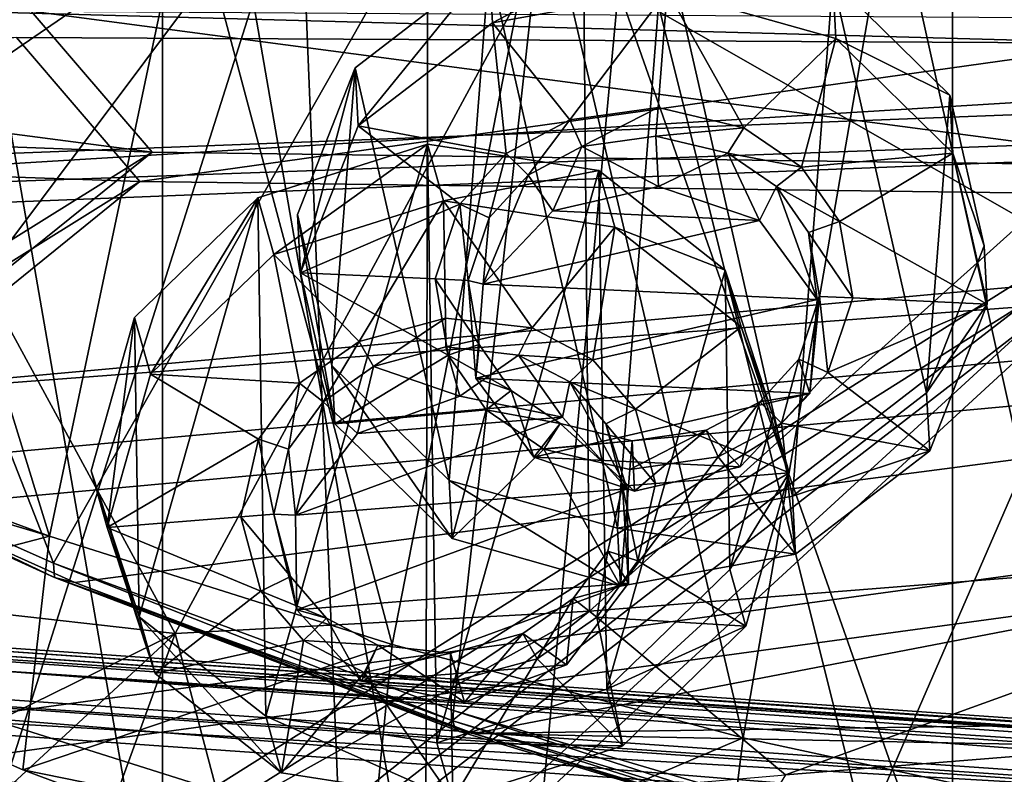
# Model space of a CAD drawing. Header units: metres. Extents: x -904 to 0, y -908 to 0.
# Tile 75 of 152: x -608 to -546, y -109 to -61. Entities that reach past the tile are written whole.
import ezdxf

# ---------------------------------------------------------------- set-up
doc = ezdxf.new("R2010")
doc.units = ezdxf.units.M

msp = doc.modelspace()

# ---------------------------------------------------------------- linework, layer by layer
at = {"layer": 'None'}
for points in [[(-548.818054, -21.535398, 1932.152832), (-515.104492, -19.985085, 1935.464722), (-514.864746, -116.985649, 1991.491089)], [(-582.273132, -24.174274, 1927.112427), (-548.818054, -21.535398, 1932.152832), (-548.815857, -119.390549, 1988.623535)], [(-548.815857, -119.390549, 1988.623535), (-548.818054, -21.535398, 1932.152832), (-514.864746, -116.985649, 1991.491089)], [(-599.286011, -25.944958, 1924.876465), (-582.273132, -24.174274, 1927.112427), (-582.486755, -122.939278, 1984.111816)], [(-582.486755, -122.939278, 1984.111816), (-582.273132, -24.174274, 1927.112427), (-548.815857, -119.390549, 1988.623535)], [(-615.892761, -27.956272, 1924.047485), (-599.286011, -25.944958, 1924.876465), (-599.292603, -123.532387, 1981.228638)], [(-599.292603, -123.532387, 1981.228638), (-599.286011, -25.944958, 1924.876465), (-582.486755, -122.939278, 1984.111816)], [(-615.893738, -121.315697, 1977.961182), (-615.892761, -27.956272, 1924.047485), (-599.292603, -123.532387, 1981.228638)], [(-573.219971, -37.15469, 1505.244385), (-520.086426, -33.508076, 1504.979004), (-554.391846, -112.519341, 1549.673828)], [(-520.086426, -33.508076, 1504.979004), (-527.460144, -118.521431, 1553.945923), (-554.391846, -112.519341, 1549.673828)], [(-570.15863, -58.565701, 661.240173), (-309.111755, -207.702347, 657.334961), (-309.403992, -35.91481, 661.833374)], [(-625.841797, -45.324051, 1506.13208), (-573.219971, -37.15469, 1505.244385), (-606.250549, -95.326286, 1536.737061)], [(-606.250549, -95.326286, 1536.737061), (-573.219971, -37.15469, 1505.244385), (-580.693237, -104.750137, 1543.907715)], [(-573.219971, -37.15469, 1505.244385), (-554.391846, -112.519341, 1549.673828), (-580.693237, -104.750137, 1543.907715)], [(-630.979187, -84.363945, 1528.255493), (-625.841797, -45.324051, 1506.13208), (-606.250549, -95.326286, 1536.737061)], [(-606.136414, -51.914799, 661.366394), (-699.596008, -124.971169, 659.501343), (-590.518127, -49.992924, 661.435425)], [(-699.596008, -124.971169, 659.501343), (-663.154419, -147.090363, 658.922119), (-590.518127, -49.992924, 661.435425)], [(-590.518127, -49.992924, 661.435425), (-663.154419, -147.090363, 658.922119), (-629.467651, -172.820374, 658.248413)], [(-629.467651, -172.820374, 658.248413), (-584.097839, -207.702347, 657.334961), (-590.518127, -49.992924, 661.435425)], [(-590.518127, -49.992924, 661.435425), (-584.097839, -207.702347, 657.334961), (-570.15863, -58.565701, 661.240173)], [(-606.513977, -93.594833, 227.542374), (-627.696411, -85.774162, 240.76474), (-619.440063, -51.566032, 231.245712)], [(-572.431702, -51.56575, 2034.584595), (-624.672058, -51.56601, 2028.267822), (-598.475342, -99.818436, 2023.245972)], [(-624.672058, -51.56601, 2028.267822), (-611.675598, -98.344299, 2021.829956), (-598.475342, -99.818436, 2023.245972)], [(-597.66748, -51.565685, 217.762268), (-606.513977, -93.594833, 227.542374), (-619.440063, -51.566032, 231.245712)], [(-584.61438, -100.53476, 216.1931), (-606.513977, -93.594833, 227.542374), (-597.66748, -51.565685, 217.762268)], [(-572.431702, -51.56575, 2034.584595), (-598.475342, -99.818436, 2023.245972), (-572.009399, -98.403229, 2026.366699)], [(-575.021118, -51.566418, 206.251297), (-584.61438, -100.53476, 216.1931), (-597.66748, -51.565685, 217.762268)], [(-562.194641, -106.494125, 206.704391), (-584.61438, -100.53476, 216.1931), (-575.021118, -51.566418, 206.251297)], [(-552.6875, -51.565384, 197.086807), (-562.194641, -106.494125, 206.704391), (-575.021118, -51.566418, 206.251297)], [(-519.952271, -51.565491, 2038.379517), (-572.431702, -51.56575, 2034.584595), (-572.009399, -98.403229, 2026.366699)], [(-519.952271, -51.565491, 2038.379517), (-572.009399, -98.403229, 2026.366699), (-518.923706, -94.200096, 2030.911865)], [(-539.404663, -111.412796, 199.035706), (-562.194641, -106.494125, 206.704391), (-552.6875, -51.565384, 197.086807)], [(-530.699768, -51.560055, 189.996307), (-539.404663, -111.412796, 199.035706), (-552.6875, -51.565384, 197.086807)], [(-606.136414, -51.914799, 661.366394), (-637.196106, -56.986664, 661.227844), (-699.596008, -124.971169, 659.501343)], [(-676.740051, -57.707558, 1606.950562), (-653.887207, -72.526901, 1606.574951), (-387.700989, -56.295364, 1606.961792)], [(-387.700989, -56.295364, 1606.961792), (-653.887207, -72.526901, 1606.574951), (-379.609039, -62.712627, 1606.793701)], [(-570.15863, -58.565701, 661.240173), (-584.097839, -207.702347, 657.334961), (-309.111755, -207.702347, 657.334961)], [(-653.887207, -72.526901, 1606.574951), (-629.798584, -85.366486, 1606.240967), (-379.609039, -62.712627, 1606.793701)], [(-379.609039, -62.712627, 1606.793701), (-629.798584, -85.366486, 1606.240967), (-369.758789, -65.81794, 1606.712402)], [(-629.798584, -85.366486, 1606.240967), (-604.898926, -96.564316, 1605.948975), (-369.758789, -65.81794, 1606.712402)], [(-369.758789, -65.81794, 1606.712402), (-604.898926, -96.564316, 1605.948975), (-579.414856, -106.2174, 1605.699707)], [(-579.414856, -106.2174, 1605.699707), (-311.951202, -102.333786, 1605.762329), (-369.758789, -65.81794, 1606.712402)], [(-606.250549, -95.326286, 1536.737061), (-606.190125, -96.241852, 1571.963257), (-630.979187, -84.363945, 1528.255493)], [(-606.190125, -96.241852, 1571.963257), (-630.947449, -85.001038, 1567.692261), (-630.979187, -84.363945, 1528.255493)], [(-629.798584, -85.366486, 1606.240967), (-630.947449, -85.001038, 1567.692261), (-606.190125, -96.241852, 1571.963257)], [(-604.898926, -96.564316, 1605.948975), (-629.798584, -85.366486, 1606.240967), (-606.190125, -96.241852, 1571.963257)], [(-606.513977, -93.594833, 227.542374), (-627.940002, -87.188065, 241.026535), (-627.696411, -85.774162, 240.76474)], [(-628.85614, -99.448586, 243.024078), (-627.940002, -87.188065, 241.026535), (-606.513977, -93.594833, 227.542374)], [(-608.212463, -108.539902, 230.06778), (-628.85614, -99.448586, 243.024078), (-606.513977, -93.594833, 227.542374)], [(-608.212463, -108.539902, 230.06778), (-606.513977, -93.594833, 227.542374), (-584.61438, -100.53476, 216.1931)], [(-518.923706, -94.200096, 2030.911865), (-572.009399, -98.403229, 2026.366699), (-559.487061, -108.866234, 2007.508911)], [(-530.609741, -106.548775, 2010.274536), (-518.923706, -94.200096, 2030.911865), (-559.487061, -108.866234, 2007.508911)], [(-580.693237, -104.750137, 1543.907715), (-580.734863, -105.414047, 1559.733521), (-606.250549, -95.326286, 1536.737061)], [(-580.734863, -105.414047, 1559.733521), (-606.190125, -96.241852, 1571.963257), (-606.250549, -95.326286, 1536.737061)], [(-580.734863, -105.414047, 1559.733521), (-580.607422, -105.857239, 1575.572754), (-606.190125, -96.241852, 1571.963257)], [(-580.607422, -105.857239, 1575.572754), (-580.309692, -106.088234, 1591.411133), (-606.190125, -96.241852, 1571.963257)], [(-606.190125, -96.241852, 1571.963257), (-580.309692, -106.088234, 1591.411133), (-604.898926, -96.564316, 1605.948975)], [(-580.309692, -106.088234, 1591.411133), (-579.414856, -106.2174, 1605.699707), (-604.898926, -96.564316, 1605.948975)], [(-598.475342, -99.818436, 2023.245972), (-611.675598, -98.344299, 2021.829956), (-616.735474, -108.799606, 1999.084717)], [(-572.009399, -98.403229, 2026.366699), (-598.475342, -99.818436, 2023.245972), (-595.406555, -111.441788, 2002.560303)], [(-572.009399, -98.403229, 2026.366699), (-595.406555, -111.441788, 2002.560303), (-588.223694, -111.337624, 2003.683472)], [(-559.487061, -108.866234, 2007.508911), (-572.009399, -98.403229, 2026.366699), (-588.223694, -111.337624, 2003.683472)], [(-628.85614, -99.448586, 243.024078), (-608.212463, -108.539902, 230.06778), (-585.167236, -113.23008, 254.241714)], [(-585.167236, -113.23008, 254.241714), (-602.600891, -121.890068, 252.594467), (-628.85614, -99.448586, 243.024078)], [(-602.600891, -121.890068, 252.594467), (-626.801514, -110.675461, 245.513138), (-628.85614, -99.448586, 243.024078)], [(-616.735474, -108.799606, 1999.084717), (-609.696655, -110.19175, 2000.249146), (-598.475342, -99.818436, 2023.245972)], [(-609.696655, -110.19175, 2000.249146), (-602.574768, -111.074043, 2001.4104), (-598.475342, -99.818436, 2023.245972)], [(-598.475342, -99.818436, 2023.245972), (-602.574768, -111.074043, 2001.4104), (-595.406555, -111.441788, 2002.560303)], [(-586.229065, -116.775726, 218.379868), (-608.212463, -108.539902, 230.06778), (-584.61438, -100.53476, 216.1931)], [(-586.229065, -116.775726, 218.379868), (-584.61438, -100.53476, 216.1931), (-562.194641, -106.494125, 206.704391)], [(-337.979492, -110.967003, 1605.560547), (-311.951202, -102.333786, 1605.762329), (-579.414856, -106.2174, 1605.699707)], [(-554.430054, -113.264557, 1564.06543), (-580.734863, -105.414047, 1559.733521), (-580.693237, -104.750137, 1543.907715)], [(-554.391846, -112.519341, 1549.673828), (-554.430054, -113.264557, 1564.06543), (-580.693237, -104.750137, 1543.907715)], [(-554.430054, -113.264557, 1564.06543), (-554.317078, -113.759109, 1578.473877), (-580.734863, -105.414047, 1559.733521)], [(-554.317078, -113.759109, 1578.473877), (-580.607422, -105.857239, 1575.572754), (-580.734863, -105.414047, 1559.733521)], [(-554.317078, -113.759109, 1578.473877), (-554.051697, -114.009331, 1592.883423), (-580.607422, -105.857239, 1575.572754)], [(-554.051697, -114.009331, 1592.883423), (-580.309692, -106.088234, 1591.411133), (-580.607422, -105.857239, 1575.572754)], [(-554.051697, -114.009331, 1592.883423), (-579.414856, -106.2174, 1605.699707), (-580.309692, -106.088234, 1591.411133)], [(-553.346375, -114.12664, 1605.495239), (-337.979492, -110.967003, 1605.560547), (-579.414856, -106.2174, 1605.699707)], [(-553.346375, -114.12664, 1605.495239), (-579.414856, -106.2174, 1605.699707), (-554.051697, -114.009331, 1592.883423)], [(-564.324036, -123.589836, 209.018906), (-586.229065, -116.775726, 218.379868), (-562.194641, -106.494125, 206.704391)], [(-564.324036, -123.589836, 209.018906), (-562.194641, -106.494125, 206.704391), (-539.404663, -111.412796, 199.035706)], [(-530.609741, -106.548775, 2010.274536), (-563.256653, -114.994781, 1996.957886), (-533.799988, -112.458336, 2000.046265)], [(-559.487061, -108.866234, 2007.508911), (-563.256653, -114.994781, 1996.957886), (-530.609741, -106.548775, 2010.274536)], [(-608.212463, -108.539902, 230.06778), (-586.229065, -116.775726, 218.379868), (-585.167236, -113.23008, 254.241714)]]:
    msp.add_3dface(points, dxfattribs=at)
at = {"layer": 'None012311'}
for points in [[(-608.613647, -61.710278, 145.23645), (-537.564453, -62.078083, 145.286179), (-758.300842, -56.021824, 154.161804)], [(-758.300842, -56.021824, 154.161804), (-537.564453, -62.078083, 145.286179), (-321.351135, -56.11396, 154.215454)], [(-666.961548, -66.560753, 123.738312), (-678.308105, -58.784901, 141.899002), (-599.944275, -69.05455, 123.673012)], [(-678.308105, -58.784901, 141.899002), (-607.685181, -60.032143, 141.866348), (-599.944275, -69.05455, 123.673012)], [(-599.944275, -69.05455, 123.673012), (-607.685181, -60.032143, 141.866348), (-532.85614, -69.952972, 123.649483)], [(-607.685181, -60.032143, 141.866348), (-537.043701, -60.481693, 141.854599), (-532.85614, -69.952972, 123.649483)], [(-667.053589, -68.612343, 126.685616), (-600.732117, -70.937904, 126.624718), (-608.613647, -61.710278, 145.23645)], [(-608.613647, -61.710278, 145.23645), (-600.732117, -70.937904, 126.624718), (-537.564453, -62.078083, 145.286179)], [(-600.732117, -70.937904, 126.624718), (-533.266968, -71.798462, 126.602188), (-537.564453, -62.078083, 145.286179)], [(-666.961548, -66.560753, 123.738312), (-599.944275, -69.05455, 123.673012), (-841.835022, -219.950729, 119.721657)], [(-841.835022, -219.950729, 119.721657), (-599.944275, -69.05455, 123.673012), (-843.550476, -265.429565, 118.530746)], [(-599.944275, -69.05455, 123.673012), (-532.85614, -69.952972, 123.649483), (-843.550476, -265.429565, 118.530746)], [(-667.053589, -68.612343, 126.685616), (-839.58783, -220.120651, 122.718231), (-600.732117, -70.937904, 126.624718)], [(-532.85614, -69.952972, 123.649483), (-845.314697, -356.196716, 116.153923), (-844.710205, -310.88327, 117.3405)], [(-845.314697, -356.196716, 116.153923), (-532.85614, -69.952972, 123.649483), (-452.00235, -701.143799, 107.12117)], [(-843.550476, -265.429565, 118.530746), (-532.85614, -69.952972, 123.649483), (-844.710205, -310.88327, 117.3405)], [(-839.58783, -220.120651, 122.718231), (-841.193481, -266.056061, 121.515373), (-600.732117, -70.937904, 126.624718)], [(-600.732117, -70.937904, 126.624718), (-841.193481, -266.056061, 121.515373), (-533.266968, -71.798462, 126.602188)], [(-533.266968, -71.798462, 126.602188), (-842.252441, -311.199249, 120.333252), (-842.800293, -356.543121, 119.145882)], [(-533.266968, -71.798462, 126.602188), (-842.800293, -356.543121, 119.145882), (-452.00235, -703.006531, 110.073418)], [(-841.193481, -266.056061, 121.515373), (-842.252441, -311.199249, 120.333252), (-533.266968, -71.798462, 126.602188)]]:
    msp.add_3dface(points, dxfattribs=at)
at = {"layer": 'None012312'}
for points in [[(-244.002335, -55.045334, 2077.158691), (-848.960938, -55.045334, 2077.158691), (-843.332153, -78.157524, 2092.565186)], [(-843.332153, -78.157524, 2092.565186), (-832.017273, -108.488556, 2112.783936), (-244.002335, -55.045334, 2077.158691)], [(-832.017273, -108.488556, 2112.783936), (-818.396606, -133.37944, 2129.375977), (-244.002335, -55.045334, 2077.158691)], [(-244.002335, -55.045334, 2077.158691), (-818.396606, -133.37944, 2129.375977), (-244.002335, -194.321701, 2170)], [(-244.002335, -57.660503, 2075.415527), (-840.639099, -81.481087, 2091.294189), (-846.345764, -57.660503, 2075.415527)], [(-829.512085, -111.361542, 2111.212402), (-840.639099, -81.481087, 2091.294189), (-244.002335, -57.660503, 2075.415527)], [(-816.193909, -135.701202, 2127.437256), (-829.512085, -111.361542, 2111.212402), (-244.002335, -57.660503, 2075.415527)], [(-816.193909, -135.701202, 2127.437256), (-244.002335, -57.660503, 2075.415527), (-244.002335, -195.267593, 2167.144043)]]:
    msp.add_3dface(points, dxfattribs=at)
at = {"layer": 'None012317'}
for points in [[(-273.299683, -124.244728, 1629.041138), (-672.325317, -96.34214, 1629.041138), (-672.385864, -97.20826, 1633.96521)], [(-672.325317, -96.34214, 1629.041138), (-273.299683, -124.244728, 1629.041138), (-612.486877, -100.747734, 1628.526367)], [(-273.36026, -125.110855, 1633.96521), (-672.385864, -97.20826, 1633.96521), (-672.713623, -101.895279, 1635.675293)], [(-273.36026, -125.110855, 1633.96521), (-273.299683, -124.244728, 1629.041138), (-672.385864, -97.20826, 1633.96521)], [(-672.920227, -104.850044, 1627.537354), (-672.592468, -100.163025, 1625.827271), (-273.894623, -132.75264, 1627.537354)], [(-672.592468, -100.163025, 1625.827271), (-273.566864, -128.065613, 1625.827271), (-273.894623, -132.75264, 1627.537354)], [(-672.592468, -100.163025, 1625.827271), (-612.700623, -103.804451, 1625.9552), (-333.38266, -123.336266, 1625.9552)], [(-672.592468, -100.163025, 1625.827271), (-333.38266, -123.336266, 1625.9552), (-273.566864, -128.065613, 1625.827271)], [(-273.299683, -124.244728, 1629.041138), (-333.168915, -120.279549, 1628.526367), (-612.486877, -100.747734, 1628.526367)], [(-612.486877, -100.747734, 1628.526367), (-333.168915, -120.279549, 1628.526367), (-611.098206, -101.157028, 1627.986938)], [(-333.168915, -120.279549, 1628.526367), (-334.600922, -120.491714, 1627.986816), (-611.098206, -101.157028, 1627.986938)], [(-611.098206, -101.157028, 1627.986938), (-334.600922, -120.491714, 1627.986816), (-610.579895, -102.147957, 1626.921021)], [(-273.687988, -129.797867, 1635.675293), (-672.713623, -101.895279, 1635.675293), (-672.980774, -105.716171, 1632.461426)], [(-273.687988, -129.797867, 1635.675293), (-273.36026, -125.110855, 1633.96521), (-672.713623, -101.895279, 1635.675293)], [(-612.700623, -103.804451, 1625.9552), (-610.579895, -102.147957, 1626.921021), (-333.38266, -123.336266, 1625.9552)], [(-333.38266, -123.336266, 1625.9552), (-610.579895, -102.147957, 1626.921021), (-335.252167, -121.400764, 1626.921143)], [(-610.579895, -102.147957, 1626.921021), (-334.600922, -120.491714, 1627.986816), (-335.252167, -121.400764, 1626.921143)], [(-672.980774, -105.716171, 1632.461426), (-672.920227, -104.850044, 1627.537354), (-273.95517, -133.618759, 1632.461426)], [(-672.920227, -104.850044, 1627.537354), (-273.894623, -132.75264, 1627.537354), (-273.95517, -133.618759, 1632.461426)], [(-273.95517, -133.618759, 1632.461426), (-273.687988, -129.797867, 1635.675293), (-672.980774, -105.716171, 1632.461426)]]:
    msp.add_3dface(points, dxfattribs=at)
at = {"layer": 'None012336'}
for points in [[(-593.205627, -71.972145, 1952.115845), (-582.350037, -68.537376, 1951.90332), (-592.184753, -75.596191, 1945.692993)], [(-582.350037, -68.537376, 1951.90332), (-593.205627, -71.972145, 1952.115845), (-592.695374, -105.121147, 1970.901001)], [(-581.760803, -106.814552, 1973.594482), (-582.350037, -68.537376, 1951.90332), (-592.695374, -105.121147, 1970.901001)], [(-582.350037, -68.537376, 1951.90332), (-581.329102, -72.16143, 1945.480347), (-592.184753, -75.596191, 1945.692993)], [(-581.329102, -72.16143, 1945.480347), (-582.350037, -68.537376, 1951.90332), (-571.415466, -70.230782, 1954.596802)], [(-571.415466, -70.230782, 1954.596802), (-582.350037, -68.537376, 1951.90332), (-581.760803, -106.814552, 1973.594482)], [(-570.905212, -103.379784, 1973.381958), (-571.415466, -70.230782, 1954.596802), (-581.760803, -106.814552, 1973.594482)], [(-570.394531, -73.854828, 1948.17395), (-581.329102, -72.16143, 1945.480347), (-571.415466, -70.230782, 1954.596802)], [(-570.394531, -73.854828, 1948.17395), (-571.415466, -70.230782, 1954.596802), (-563.331848, -76.598602, 1959.474609)], [(-563.331848, -76.598602, 1959.474609), (-571.415466, -70.230782, 1954.596802), (-570.905212, -103.379784, 1973.381958)], [(-601.073608, -79.614731, 1955.17749), (-593.205627, -71.972145, 1952.115845), (-600.052673, -83.238785, 1948.754639)], [(-593.205627, -71.972145, 1952.115845), (-601.073608, -79.614731, 1955.17749), (-600.778992, -98.753326, 1966.023071)], [(-592.695374, -105.121147, 1970.901001), (-593.205627, -71.972145, 1952.115845), (-600.778992, -98.753326, 1966.023071)], [(-593.205627, -71.972145, 1952.115845), (-592.184753, -75.596191, 1945.692993), (-600.052673, -83.238785, 1948.754639)], [(-592.184753, -75.596191, 1945.692993), (-581.329102, -72.16143, 1945.480347), (-586.721924, -81.161842, 1949.70166)], [(-581.329102, -72.16143, 1945.480347), (-581.213684, -79.660683, 1949.730103), (-586.721924, -81.161842, 1949.70166)], [(-581.213684, -79.660683, 1949.730103), (-581.329102, -72.16143, 1945.480347), (-575.672791, -80.278854, 1950.959717)], [(-581.329102, -72.16143, 1945.480347), (-570.394531, -73.854828, 1948.17395), (-575.672791, -80.278854, 1950.959717)], [(-575.672791, -80.278854, 1950.959717), (-570.394531, -73.854828, 1948.17395), (-571.790649, -82.320923, 1952.729004)], [(-570.394531, -73.854828, 1948.17395), (-562.310974, -80.222656, 1953.051758), (-571.790649, -82.320923, 1952.729004)], [(-562.310974, -80.222656, 1953.051758), (-570.394531, -73.854828, 1948.17395), (-563.331848, -76.598602, 1959.474609)], [(-600.052673, -83.238785, 1948.754639), (-592.184753, -75.596191, 1945.692993), (-590.531738, -83.818611, 1950.595093)], [(-592.184753, -75.596191, 1945.692993), (-586.721924, -81.161842, 1949.70166), (-590.531738, -83.818611, 1950.595093)], [(-563.037231, -95.73719, 1970.320313), (-563.331848, -76.598602, 1959.474609), (-570.905212, -103.379784, 1973.381958)], [(-562.310974, -80.222656, 1953.051758), (-563.331848, -76.598602, 1959.474609), (-560.265259, -85.934601, 1965.229858)], [(-563.037231, -95.73719, 1970.320313), (-560.265259, -85.934601, 1965.229858), (-563.331848, -76.598602, 1959.474609)], [(-603.845642, -89.417328, 1960.267944), (-601.073608, -79.614731, 1955.17749), (-602.824707, -93.041382, 1953.845093)], [(-600.778992, -98.753326, 1966.023071), (-601.073608, -79.614731, 1955.17749), (-603.845642, -89.417328, 1960.267944)], [(-601.073608, -79.614731, 1955.17749), (-600.052673, -83.238785, 1948.754639), (-602.824707, -93.041382, 1953.845093)], [(-586.721924, -81.161842, 1949.70166), (-581.213684, -79.660683, 1949.730103), (-585.806213, -82.766075, 1950.752441)], [(-581.213684, -79.660683, 1949.730103), (-581.185242, -81.509361, 1950.777832), (-585.806213, -82.766075, 1950.752441)], [(-581.185242, -81.509361, 1950.777832), (-581.213684, -79.660683, 1949.730103), (-575.672791, -80.278854, 1950.959717)], [(-576.536987, -82.02533, 1951.807739), (-581.185242, -81.509361, 1950.777832), (-575.672791, -80.278854, 1950.959717)], [(-576.536987, -82.02533, 1951.807739), (-575.672791, -80.278854, 1950.959717), (-571.790649, -82.320923, 1952.729004)], [(-571.790649, -82.320923, 1952.729004), (-562.310974, -80.222656, 1953.051758), (-569.063782, -85.485123, 1954.947754)], [(-562.310974, -80.222656, 1953.051758), (-559.244324, -89.558655, 1958.807007), (-569.063782, -85.485123, 1954.947754)], [(-559.244324, -89.558655, 1958.807007), (-562.310974, -80.222656, 1953.051758), (-560.265259, -85.934601, 1965.229858)], [(-590.531738, -83.818611, 1950.595093), (-586.721924, -81.161842, 1949.70166), (-589.023315, -85.006882, 1951.505371)], [(-586.721924, -81.161842, 1949.70166), (-585.806213, -82.766075, 1950.752441), (-589.023315, -85.006882, 1951.505371)], [(-585.806213, -82.766075, 1950.752441), (-581.185242, -81.509361, 1950.777832), (-580.299866, -84.652191, 1945.207764)], [(-576.536987, -82.02533, 1951.807739), (-580.299866, -84.652191, 1945.207764), (-581.185242, -81.509361, 1950.777832)], [(-573.721985, -86.002373, 1947.015137), (-580.299866, -84.652191, 1945.207764), (-576.536987, -82.02533, 1951.807739)], [(-573.258911, -83.74707, 1953.300293), (-576.536987, -82.02533, 1951.807739), (-571.790649, -82.320923, 1952.729004)], [(-573.258911, -83.74707, 1953.300293), (-573.721985, -86.002373, 1947.015137), (-576.536987, -82.02533, 1951.807739)], [(-573.258911, -83.74707, 1953.300293), (-571.790649, -82.320923, 1952.729004), (-569.063782, -85.485123, 1954.947754)], [(-589.023315, -85.006882, 1951.505371), (-585.806213, -82.766075, 1950.752441), (-586.820068, -87.04911, 1945.523926)], [(-586.820068, -87.04911, 1945.523926), (-585.806213, -82.766075, 1950.752441), (-580.299866, -84.652191, 1945.207764)], [(-602.824707, -93.041382, 1953.845093), (-600.052673, -83.238785, 1948.754639), (-593.154663, -87.410347, 1952.204834)], [(-600.052673, -83.238785, 1948.754639), (-590.531738, -83.818611, 1950.595093), (-593.154663, -87.410347, 1952.204834)], [(-593.154663, -87.410347, 1952.204834), (-590.531738, -83.818611, 1950.595093), (-591.235168, -88.039536, 1952.86499)], [(-590.531738, -83.818611, 1950.595093), (-589.023315, -85.006882, 1951.505371), (-591.235168, -88.039536, 1952.86499)], [(-569.599121, -90.571953, 1950.248901), (-573.721985, -86.002373, 1947.015137), (-573.258911, -83.74707, 1953.300293)], [(-570.959229, -86.419182, 1955.173584), (-573.258911, -83.74707, 1953.300293), (-569.063782, -85.485123, 1954.947754)], [(-570.959229, -86.419182, 1955.173584), (-569.599121, -90.571953, 1950.248901), (-573.258911, -83.74707, 1953.300293)], [(-586.820068, -87.04911, 1945.523926), (-580.299866, -84.652191, 1945.207764), (-573.721985, -86.002373, 1947.015137)], [(-590.792297, -92.265602, 1947.835815), (-591.235168, -88.039536, 1952.86499), (-589.023315, -85.006882, 1951.505371)], [(-590.792297, -92.265602, 1947.835815), (-589.023315, -85.006882, 1951.505371), (-586.820068, -87.04911, 1945.523926)], [(-570.959229, -86.419182, 1955.173584), (-569.063782, -85.485123, 1954.947754), (-567.782593, -90.24099, 1957.834839)], [(-569.063782, -85.485123, 1954.947754), (-559.244324, -89.558655, 1958.807007), (-567.782593, -90.24099, 1957.834839)], [(-590.792297, -92.265602, 1947.835815), (-573.721985, -86.002373, 1947.015137), (-569.599121, -90.571953, 1950.248901)], [(-590.792297, -92.265602, 1947.835815), (-586.820068, -87.04911, 1945.523926), (-573.721985, -86.002373, 1947.015137)], [(-559.244324, -89.558655, 1958.807007), (-560.265259, -85.934601, 1965.229858), (-563.037231, -95.73719, 1970.320313)], [(-569.88739, -90.40918, 1957.595215), (-570.959229, -86.419182, 1955.173584), (-567.782593, -90.24099, 1957.834839)], [(-569.599121, -90.571953, 1950.248901), (-570.959229, -86.419182, 1955.173584), (-569.88739, -90.40918, 1957.595215)], [(-593.154663, -87.410347, 1952.204834), (-594.286438, -92.359047, 1954.817261), (-602.824707, -93.041382, 1953.845093)], [(-594.286438, -92.359047, 1954.817261), (-593.154663, -87.410347, 1952.204834), (-592.181641, -92.190826, 1955.056885)], [(-593.154663, -87.410347, 1952.204834), (-591.235168, -88.039536, 1952.86499), (-592.181641, -92.190826, 1955.056885)], [(-592.181641, -92.190826, 1955.056885), (-591.235168, -88.039536, 1952.86499), (-590.792297, -92.265602, 1947.835815)], [(-600.778992, -98.753326, 1966.023071), (-603.845642, -89.417328, 1960.267944), (-599.758057, -102.377373, 1959.60022)], [(-603.845642, -89.417328, 1960.267944), (-602.824707, -93.041382, 1953.845093), (-599.758057, -102.377373, 1959.60022)], [(-559.244324, -89.558655, 1958.807007), (-568.914368, -95.18969, 1960.447266), (-567.782593, -90.24099, 1957.834839)], [(-559.244324, -89.558655, 1958.807007), (-562.016357, -99.361244, 1963.897461), (-568.914368, -95.18969, 1960.447266)], [(-562.016357, -99.361244, 1963.897461), (-559.244324, -89.558655, 1958.807007), (-563.037231, -95.73719, 1970.320313)], [(-590.699219, -98.313721, 1951.263306), (-590.792297, -92.265602, 1947.835815), (-569.599121, -90.571953, 1950.248901)], [(-590.699219, -98.313721, 1951.263306), (-569.599121, -90.571953, 1950.248901), (-569.506042, -96.620071, 1953.67627)], [(-570.833862, -94.560471, 1959.787109), (-569.88739, -90.40918, 1957.595215), (-568.914368, -95.18969, 1960.447266)], [(-569.506042, -96.620071, 1953.67627), (-569.88739, -90.40918, 1957.595215), (-570.833862, -94.560471, 1959.787109)], [(-569.88739, -90.40918, 1957.595215), (-567.782593, -90.24099, 1957.834839), (-568.914368, -95.18969, 1960.447266)], [(-569.506042, -96.620071, 1953.67627), (-569.599121, -90.571953, 1950.248901), (-569.88739, -90.40918, 1957.595215)], [(-594.286438, -92.359047, 1954.817261), (-593.00531, -97.114914, 1957.704346), (-602.824707, -93.041382, 1953.845093)], [(-594.286438, -92.359047, 1954.817261), (-592.181641, -92.190826, 1955.056885), (-591.109802, -96.180824, 1957.478516)], [(-593.00531, -97.114914, 1957.704346), (-594.286438, -92.359047, 1954.817261), (-591.109802, -96.180824, 1957.478516)], [(-591.109802, -96.180824, 1957.478516), (-592.181641, -92.190826, 1955.056885), (-590.699219, -98.313721, 1951.263306)], [(-590.699219, -98.313721, 1951.263306), (-592.181641, -92.190826, 1955.056885), (-590.792297, -92.265602, 1947.835815)], [(-602.824707, -93.041382, 1953.845093), (-593.00531, -97.114914, 1957.704346), (-599.758057, -102.377373, 1959.60022)], [(-573.045776, -97.593124, 1961.146729), (-570.833862, -94.560471, 1959.787109), (-571.537292, -98.781418, 1962.056885)], [(-573.045776, -97.593124, 1961.146729), (-569.506042, -96.620071, 1953.67627), (-570.833862, -94.560471, 1959.787109)], [(-570.833862, -94.560471, 1959.787109), (-568.914368, -95.18969, 1960.447266), (-571.537292, -98.781418, 1962.056885)], [(-562.016357, -99.361244, 1963.897461), (-571.537292, -98.781418, 1962.056885), (-568.914368, -95.18969, 1960.447266)], [(-593.00531, -97.114914, 1957.704346), (-591.109802, -96.180824, 1957.478516), (-588.810181, -98.852936, 1959.351807)], [(-588.810181, -98.852936, 1959.351807), (-591.109802, -96.180824, 1957.478516), (-590.699219, -98.313721, 1951.263306)], [(-562.016357, -99.361244, 1963.897461), (-563.037231, -95.73719, 1970.320313), (-570.905212, -103.379784, 1973.381958)], [(-586.576355, -102.883301, 1954.496948), (-590.699219, -98.313721, 1951.263306), (-569.506042, -96.620071, 1953.67627)], [(-586.576355, -102.883301, 1954.496948), (-569.506042, -96.620071, 1953.67627), (-573.478271, -101.836563, 1955.988281)], [(-573.478271, -101.836563, 1955.988281), (-569.506042, -96.620071, 1953.67627), (-573.045776, -97.593124, 1961.146729)], [(-593.00531, -97.114914, 1957.704346), (-590.278381, -100.279114, 1959.923096), (-599.758057, -102.377373, 1959.60022)], [(-590.278381, -100.279114, 1959.923096), (-593.00531, -97.114914, 1957.704346), (-588.810181, -98.852936, 1959.351807)], [(-576.262817, -99.833931, 1961.89978), (-573.045776, -97.593124, 1961.146729), (-575.347107, -101.438187, 1962.950439)], [(-576.262817, -99.833931, 1961.89978), (-573.478271, -101.836563, 1955.988281), (-573.045776, -97.593124, 1961.146729)], [(-573.045776, -97.593124, 1961.146729), (-571.537292, -98.781418, 1962.056885), (-575.347107, -101.438187, 1962.950439)], [(-592.695374, -105.121147, 1970.901001), (-600.778992, -98.753326, 1966.023071), (-591.6745, -108.745201, 1964.478149)], [(-600.778992, -98.753326, 1966.023071), (-599.758057, -102.377373, 1959.60022), (-591.6745, -108.745201, 1964.478149)], [(-588.810181, -98.852936, 1959.351807), (-590.699219, -98.313721, 1951.263306), (-586.576355, -102.883301, 1954.496948)], [(-590.278381, -100.279114, 1959.923096), (-588.810181, -98.852936, 1959.351807), (-585.532104, -100.574677, 1960.84436)], [(-585.532104, -100.574677, 1960.84436), (-588.810181, -98.852936, 1959.351807), (-586.576355, -102.883301, 1954.496948)], [(-569.884277, -107.003838, 1966.959106), (-575.347107, -101.438187, 1962.950439), (-571.537292, -98.781418, 1962.056885)], [(-562.016357, -99.361244, 1963.897461), (-569.884277, -107.003838, 1966.959106), (-571.537292, -98.781418, 1962.056885)], [(-569.884277, -107.003838, 1966.959106), (-562.016357, -99.361244, 1963.897461), (-570.905212, -103.379784, 1973.381958)], [(-580.883789, -101.090645, 1961.874268), (-576.262817, -99.833931, 1961.89978), (-580.855347, -102.939346, 1962.921875)], [(-580.883789, -101.090645, 1961.874268), (-579.998535, -104.228905, 1956.301758), (-576.262817, -99.833931, 1961.89978)], [(-576.262817, -99.833931, 1961.89978), (-575.347107, -101.438187, 1962.950439), (-580.855347, -102.939346, 1962.921875)], [(-579.998535, -104.228905, 1956.301758), (-573.478271, -101.836563, 1955.988281), (-576.262817, -99.833931, 1961.89978)], [(-599.758057, -102.377373, 1959.60022), (-590.278381, -100.279114, 1959.923096), (-591.6745, -108.745201, 1964.478149)], [(-590.278381, -100.279114, 1959.923096), (-586.39624, -102.321182, 1961.692383), (-591.6745, -108.745201, 1964.478149)], [(-586.39624, -102.321182, 1961.692383), (-590.278381, -100.279114, 1959.923096), (-585.532104, -100.574677, 1960.84436)], [(-585.532104, -100.574677, 1960.84436), (-586.576355, -102.883301, 1954.496948), (-579.998535, -104.228905, 1956.301758)], [(-586.39624, -102.321182, 1961.692383), (-585.532104, -100.574677, 1960.84436), (-580.883789, -101.090645, 1961.874268)], [(-580.883789, -101.090645, 1961.874268), (-585.532104, -100.574677, 1960.84436), (-579.998535, -104.228905, 1956.301758)], [(-580.855347, -102.939346, 1962.921875), (-586.39624, -102.321182, 1961.692383), (-580.883789, -101.090645, 1961.874268)], [(-579.998535, -104.228905, 1956.301758), (-586.576355, -102.883301, 1954.496948), (-573.478271, -101.836563, 1955.988281)], [(-580.739929, -110.438606, 1967.171631), (-580.855347, -102.939346, 1962.921875), (-575.347107, -101.438187, 1962.950439)], [(-569.884277, -107.003838, 1966.959106), (-580.739929, -110.438606, 1967.171631), (-575.347107, -101.438187, 1962.950439)], [(-591.6745, -108.745201, 1964.478149), (-586.39624, -102.321182, 1961.692383), (-580.739929, -110.438606, 1967.171631)], [(-586.39624, -102.321182, 1961.692383), (-580.855347, -102.939346, 1962.921875), (-580.739929, -110.438606, 1967.171631)], [(-569.884277, -107.003838, 1966.959106), (-570.905212, -103.379784, 1973.381958), (-581.760803, -106.814552, 1973.594482)], [(-581.760803, -106.814552, 1973.594482), (-592.695374, -105.121147, 1970.901001), (-580.739929, -110.438606, 1967.171631)], [(-592.695374, -105.121147, 1970.901001), (-591.6745, -108.745201, 1964.478149), (-580.739929, -110.438606, 1967.171631)], [(-580.739929, -110.438606, 1967.171631), (-569.884277, -107.003838, 1966.959106), (-581.760803, -106.814552, 1973.594482)]]:
    msp.add_3dface(points, dxfattribs=at)
at = {"layer": 'None012339'}
for points in [[(-578.407593, -57.060448, 1516.067505), (-567.237427, -55.01067, 1515.222778), (-578.213501, -60.775864, 1509.618652)], [(-567.237427, -55.01067, 1515.222778), (-578.407593, -57.060448, 1516.067505), (-570.208191, -93.087395, 1537.070801)], [(-567.237427, -55.01067, 1515.222778), (-567.043335, -58.726082, 1508.773926), (-578.213501, -60.775864, 1509.618652)], [(-559.038025, -91.037621, 1536.226074), (-567.237427, -55.01067, 1515.222778), (-570.208191, -93.087395, 1537.070801)], [(-556.465271, -58.062202, 1517.305176), (-567.237427, -55.01067, 1515.222778), (-559.038025, -91.037621, 1536.226074)], [(-586.982727, -63.662304, 1519.612915), (-578.407593, -57.060448, 1516.067505), (-586.788574, -67.377716, 1513.164063)], [(-578.407593, -57.060448, 1516.067505), (-586.982727, -63.662304, 1519.612915), (-580.980347, -90.035866, 1534.988403)], [(-578.407593, -57.060448, 1516.067505), (-578.213501, -60.775864, 1509.618652), (-586.788574, -67.377716, 1513.164063)], [(-570.208191, -93.087395, 1537.070801), (-578.407593, -57.060448, 1516.067505), (-580.980347, -90.035866, 1534.988403)], [(-556.271179, -61.777618, 1510.856323), (-567.043335, -58.726082, 1508.773926), (-556.465271, -58.062202, 1517.305176)], [(-550.462891, -84.43576, 1532.680664), (-556.465271, -58.062202, 1517.305176), (-559.038025, -91.037621, 1536.226074)], [(-556.271179, -61.777618, 1510.856323), (-556.465271, -58.062202, 1517.305176), (-548.977539, -65.3974, 1521.756592)], [(-548.977539, -65.3974, 1521.756592), (-556.465271, -58.062202, 1517.305176), (-550.462891, -84.43576, 1532.680664)], [(-578.213501, -60.775864, 1509.618652), (-567.043335, -58.726082, 1508.773926), (-573.270691, -66.986206, 1513.345459)], [(-567.043335, -58.726082, 1508.773926), (-567.625366, -66.186066, 1513.054443), (-573.270691, -66.986206, 1513.345459)], [(-567.625366, -66.186066, 1513.054443), (-567.043335, -58.726082, 1508.773926), (-562.14447, -67.494164, 1513.973022)], [(-567.043335, -58.726082, 1508.773926), (-556.271179, -61.777618, 1510.856323), (-562.14447, -67.494164, 1513.973022)], [(-586.788574, -67.377716, 1513.164063), (-578.213501, -60.775864, 1509.618652), (-577.325867, -69.146507, 1514.468018)], [(-578.213501, -60.775864, 1509.618652), (-573.270691, -66.986206, 1513.345459), (-577.325867, -69.146507, 1514.468018)], [(-562.14447, -67.494164, 1513.973022), (-556.271179, -61.777618, 1510.856323), (-558.453979, -70.008087, 1515.532471)], [(-556.271179, -61.777618, 1510.856323), (-548.783386, -69.112808, 1515.307861), (-558.453979, -70.008087, 1515.532471)], [(-548.783386, -69.112808, 1515.307861), (-556.271179, -61.777618, 1510.856323), (-548.977539, -65.3974, 1521.756592)], [(-590.6651, -73.047279, 1524.909058), (-586.982727, -63.662304, 1519.612915), (-590.471008, -76.762695, 1518.460327)], [(-586.982727, -63.662304, 1519.612915), (-590.6651, -73.047279, 1524.909058), (-588.468079, -82.700668, 1530.536987)], [(-586.982727, -63.662304, 1519.612915), (-586.788574, -67.377716, 1513.164063), (-590.471008, -76.762695, 1518.460327)], [(-580.980347, -90.035866, 1534.988403), (-586.982727, -63.662304, 1519.612915), (-588.468079, -82.700668, 1530.536987)], [(-546.780518, -75.050789, 1527.384521), (-548.977539, -65.3974, 1521.756592), (-550.462891, -84.43576, 1532.680664)], [(-548.783386, -69.112808, 1515.307861), (-548.977539, -65.3974, 1521.756592), (-546.780518, -75.050789, 1527.384521)], [(-573.270691, -66.986206, 1513.345459), (-567.625366, -66.186066, 1513.054443), (-572.504578, -68.693695, 1514.352295)], [(-567.625366, -66.186066, 1513.054443), (-567.768799, -68.025063, 1514.109619), (-572.504578, -68.693695, 1514.352295)], [(-567.768799, -68.025063, 1514.109619), (-567.625366, -66.186066, 1513.054443), (-562.14447, -67.494164, 1513.973022)], [(-577.325867, -69.146507, 1514.468018), (-573.270691, -66.986206, 1513.345459), (-575.928589, -70.515289, 1515.298706)], [(-573.270691, -66.986206, 1513.345459), (-572.504578, -68.693695, 1514.352295), (-575.928589, -70.515289, 1515.298706)], [(-590.471008, -76.762695, 1518.460327), (-586.788574, -67.377716, 1513.164063), (-580.281616, -72.383812, 1516.244141)], [(-586.788574, -67.377716, 1513.164063), (-577.325867, -69.146507, 1514.468018), (-580.281616, -72.383812, 1516.244141)], [(-563.170654, -69.119827, 1514.878784), (-567.768799, -68.025063, 1514.109619), (-562.14447, -67.494164, 1513.973022)], [(-563.170654, -69.119827, 1514.878784), (-562.14447, -67.494164, 1513.973022), (-558.453979, -70.008087, 1515.532471)], [(-572.504578, -68.693695, 1514.352295), (-567.768799, -68.025063, 1514.109619), (-567.600464, -71.247124, 1508.51709)], [(-563.170654, -69.119827, 1514.878784), (-567.600464, -71.247124, 1508.51709), (-567.768799, -68.025063, 1514.109619)], [(-580.281616, -72.383812, 1516.244141), (-577.325867, -69.146507, 1514.468018), (-578.421509, -73.249039, 1516.798706)], [(-577.325867, -69.146507, 1514.468018), (-575.928589, -70.515289, 1515.298706), (-578.421509, -73.249039, 1516.798706)], [(-575.928589, -70.515289, 1515.298706), (-572.504578, -68.693695, 1514.352295), (-574.340637, -72.809784, 1509.2146)], [(-574.340637, -72.809784, 1509.2146), (-572.504578, -68.693695, 1514.352295), (-567.600464, -71.247124, 1508.51709)], [(-561.151123, -73.411942, 1509.958496), (-567.600464, -71.247124, 1508.51709), (-563.170654, -69.119827, 1514.878784)], [(-560.054138, -71.240021, 1516.194092), (-563.170654, -69.119827, 1514.878784), (-558.453979, -70.008087, 1515.532471)], [(-560.054138, -71.240021, 1516.194092), (-561.151123, -73.411942, 1509.958496), (-563.170654, -69.119827, 1514.878784)], [(-558.453979, -70.008087, 1515.532471), (-548.783386, -69.112808, 1515.307861), (-556.022522, -73.491333, 1517.612549)], [(-548.783386, -69.112808, 1515.307861), (-546.586365, -78.766205, 1520.935669), (-556.022522, -73.491333, 1517.612549)], [(-546.586365, -78.766205, 1520.935669), (-548.783386, -69.112808, 1515.307861), (-546.780518, -75.050789, 1527.384521)], [(-560.054138, -71.240021, 1516.194092), (-558.453979, -70.008087, 1515.532471), (-556.022522, -73.491333, 1517.612549)], [(-578.796204, -77.491119, 1511.777466), (-578.421509, -73.249039, 1516.798706), (-575.928589, -70.515289, 1515.298706)], [(-578.796204, -77.491119, 1511.777466), (-575.928589, -70.515289, 1515.298706), (-574.340637, -72.809784, 1509.2146)], [(-574.340637, -72.809784, 1509.2146), (-567.600464, -71.247124, 1508.51709), (-561.151123, -73.411942, 1509.958496)], [(-557.455078, -78.465424, 1512.981323), (-561.151123, -73.411942, 1509.958496), (-560.054138, -71.240021, 1516.194092)], [(-558.004028, -74.181175, 1517.950317), (-560.054138, -71.240021, 1516.194092), (-556.022522, -73.491333, 1517.612549)], [(-558.004028, -74.181175, 1517.950317), (-557.455078, -78.465424, 1512.981323), (-560.054138, -71.240021, 1516.194092)], [(-580.281616, -72.383812, 1516.244141), (-581.873108, -77.15522, 1518.945313), (-590.471008, -76.762695, 1518.460327)], [(-581.873108, -77.15522, 1518.945313), (-580.281616, -72.383812, 1516.244141), (-579.753601, -77.251968, 1519.064819)], [(-580.281616, -72.383812, 1516.244141), (-578.421509, -73.249039, 1516.798706), (-579.753601, -77.251968, 1519.064819)], [(-578.796204, -77.491119, 1511.777466), (-574.340637, -72.809784, 1509.2146), (-561.151123, -73.411942, 1509.958496)], [(-588.468079, -82.700668, 1530.536987), (-590.6651, -73.047279, 1524.909058), (-588.273926, -86.416084, 1524.088135)], [(-590.6651, -73.047279, 1524.909058), (-590.471008, -76.762695, 1518.460327), (-588.273926, -86.416084, 1524.088135)], [(-579.753601, -77.251968, 1519.064819), (-578.421509, -73.249039, 1516.798706), (-578.796204, -77.491119, 1511.777466)], [(-578.796204, -77.491119, 1511.777466), (-561.151123, -73.411942, 1509.958496), (-557.455078, -78.465424, 1512.981323)], [(-558.004028, -74.181175, 1517.950317), (-556.022522, -73.491333, 1517.612549), (-555.184265, -78.373672, 1520.450684)], [(-556.022522, -73.491333, 1517.612549), (-546.586365, -78.766205, 1520.935669), (-555.184265, -78.373672, 1520.450684)], [(-557.303772, -78.276894, 1520.331177), (-558.004028, -74.181175, 1517.950317), (-555.184265, -78.373672, 1520.450684)], [(-557.455078, -78.465424, 1512.981323), (-558.004028, -74.181175, 1517.950317), (-557.303772, -78.276894, 1520.331177)], [(-546.586365, -78.766205, 1520.935669), (-546.780518, -75.050789, 1527.384521), (-550.462891, -84.43576, 1532.680664)], [(-581.873108, -77.15522, 1518.945313), (-581.03479, -82.03756, 1521.783447), (-590.471008, -76.762695, 1518.460327)], [(-590.471008, -76.762695, 1518.460327), (-581.03479, -82.03756, 1521.783447), (-588.273926, -86.416084, 1524.088135)], [(-581.03479, -82.03756, 1521.783447), (-581.873108, -77.15522, 1518.945313), (-579.053345, -81.347687, 1521.445679)], [(-581.873108, -77.15522, 1518.945313), (-579.753601, -77.251968, 1519.064819), (-579.053345, -81.347687, 1521.445679)], [(-579.053345, -81.347687, 1521.445679), (-579.753601, -77.251968, 1519.064819), (-579.265564, -83.507568, 1515.229736)], [(-579.265564, -83.507568, 1515.229736), (-579.753601, -77.251968, 1519.064819), (-578.796204, -77.491119, 1511.777466)], [(-579.265564, -83.507568, 1515.229736), (-578.796204, -77.491119, 1511.777466), (-557.455078, -78.465424, 1512.981323)], [(-579.265564, -83.507568, 1515.229736), (-557.455078, -78.465424, 1512.981323), (-557.9245, -84.481873, 1516.433472)], [(-558.635864, -82.279831, 1522.59729), (-557.303772, -78.276894, 1520.331177), (-556.775696, -83.145081, 1523.151733)], [(-557.9245, -84.481873, 1516.433472), (-557.303772, -78.276894, 1520.331177), (-558.635864, -82.279831, 1522.59729)], [(-557.9245, -84.481873, 1516.433472), (-557.455078, -78.465424, 1512.981323), (-557.303772, -78.276894, 1520.331177)], [(-557.303772, -78.276894, 1520.331177), (-555.184265, -78.373672, 1520.450684), (-556.775696, -83.145081, 1523.151733)], [(-546.586365, -78.766205, 1520.935669), (-556.775696, -83.145081, 1523.151733), (-555.184265, -78.373672, 1520.450684)], [(-546.586365, -78.766205, 1520.935669), (-550.268738, -88.151176, 1526.231812), (-556.775696, -83.145081, 1523.151733)], [(-550.268738, -88.151176, 1526.231812), (-546.586365, -78.766205, 1520.935669), (-550.462891, -84.43576, 1532.680664)], [(-581.03479, -82.03756, 1521.783447), (-579.053345, -81.347687, 1521.445679), (-577.003235, -84.288841, 1523.201904)], [(-577.003235, -84.288841, 1523.201904), (-579.053345, -81.347687, 1521.445679), (-579.265564, -83.507568, 1515.229736)], [(-581.03479, -82.03756, 1521.783447), (-578.603394, -85.520805, 1523.863403), (-588.273926, -86.416084, 1524.088135)], [(-578.603394, -85.520805, 1523.863403), (-581.03479, -82.03756, 1521.783447), (-577.003235, -84.288841, 1523.201904)], [(-561.128784, -85.013573, 1524.09729), (-558.635864, -82.279831, 1522.59729), (-559.731506, -86.382385, 1524.927979)], [(-561.128784, -85.013573, 1524.09729), (-557.9245, -84.481873, 1516.433472), (-558.635864, -82.279831, 1522.59729)], [(-558.635864, -82.279831, 1522.59729), (-556.775696, -83.145081, 1523.151733), (-559.731506, -86.382385, 1524.927979)], [(-580.980347, -90.035866, 1534.988403), (-588.468079, -82.700668, 1530.536987), (-580.786194, -93.751274, 1528.539673)], [(-588.468079, -82.700668, 1530.536987), (-588.273926, -86.416084, 1524.088135), (-580.786194, -93.751274, 1528.539673)], [(-577.003235, -84.288841, 1523.201904), (-579.265564, -83.507568, 1515.229736), (-575.569519, -88.56105, 1518.252441)], [(-575.569519, -88.56105, 1518.252441), (-579.265564, -83.507568, 1515.229736), (-557.9245, -84.481873, 1516.433472)], [(-550.268738, -88.151176, 1526.231812), (-559.731506, -86.382385, 1524.927979), (-556.775696, -83.145081, 1523.151733)], [(-578.603394, -85.520805, 1523.863403), (-577.003235, -84.288841, 1523.201904), (-573.886719, -86.409035, 1524.517212)], [(-573.886719, -86.409035, 1524.517212), (-577.003235, -84.288841, 1523.201904), (-575.569519, -88.56105, 1518.252441)], [(-575.569519, -88.56105, 1518.252441), (-557.9245, -84.481873, 1516.433472), (-562.380005, -89.163208, 1518.99646)], [(-562.380005, -89.163208, 1518.99646), (-557.9245, -84.481873, 1516.433472), (-561.128784, -85.013573, 1524.09729)], [(-550.268738, -88.151176, 1526.231812), (-550.462891, -84.43576, 1532.680664), (-559.038025, -91.037621, 1536.226074)], [(-588.273926, -86.416084, 1524.088135), (-578.603394, -85.520805, 1523.863403), (-580.786194, -93.751274, 1528.539673)], [(-578.603394, -85.520805, 1523.863403), (-574.912903, -88.034737, 1525.422852), (-580.786194, -93.751274, 1528.539673)], [(-574.912903, -88.034737, 1525.422852), (-578.603394, -85.520805, 1523.863403), (-573.886719, -86.409035, 1524.517212)], [(-564.552795, -86.835175, 1525.043701), (-561.128784, -85.013573, 1524.09729), (-563.786682, -88.542694, 1526.050537)], [(-564.552795, -86.835175, 1525.043701), (-562.380005, -89.163208, 1518.99646), (-561.128784, -85.013573, 1524.09729)], [(-561.128784, -85.013573, 1524.09729), (-559.731506, -86.382385, 1524.927979), (-563.786682, -88.542694, 1526.050537)], [(-573.886719, -86.409035, 1524.517212), (-575.569519, -88.56105, 1518.252441), (-569.119812, -90.721313, 1519.691284)], [(-574.912903, -88.034737, 1525.422852), (-573.886719, -86.409035, 1524.517212), (-569.288513, -87.503807, 1525.286377)], [(-569.288513, -87.503807, 1525.286377), (-573.886719, -86.409035, 1524.517212), (-569.119812, -90.721313, 1519.691284)], [(-558.843872, -94.753029, 1529.777344), (-563.786682, -88.542694, 1526.050537), (-559.731506, -86.382385, 1524.927979)], [(-550.268738, -88.151176, 1526.231812), (-558.843872, -94.753029, 1529.777344), (-559.731506, -86.382385, 1524.927979)], [(-569.288513, -87.503807, 1525.286377), (-564.552795, -86.835175, 1525.043701), (-569.432007, -89.342827, 1526.341553)], [(-564.552795, -86.835175, 1525.043701), (-563.786682, -88.542694, 1526.050537), (-569.432007, -89.342827, 1526.341553)], [(-569.288513, -87.503807, 1525.286377), (-569.119812, -90.721313, 1519.691284), (-564.552795, -86.835175, 1525.043701)], [(-569.119812, -90.721313, 1519.691284), (-562.380005, -89.163208, 1518.99646), (-564.552795, -86.835175, 1525.043701)], [(-580.786194, -93.751274, 1528.539673), (-574.912903, -88.034737, 1525.422852), (-570.014038, -96.802811, 1530.62207)], [(-569.432007, -89.342827, 1526.341553), (-574.912903, -88.034737, 1525.422852), (-569.288513, -87.503807, 1525.286377)], [(-574.912903, -88.034737, 1525.422852), (-569.432007, -89.342827, 1526.341553), (-570.014038, -96.802811, 1530.62207)], [(-569.119812, -90.721313, 1519.691284), (-575.569519, -88.56105, 1518.252441), (-562.380005, -89.163208, 1518.99646)], [(-570.014038, -96.802811, 1530.62207), (-569.432007, -89.342827, 1526.341553), (-563.786682, -88.542694, 1526.050537)], [(-558.843872, -94.753029, 1529.777344), (-570.014038, -96.802811, 1530.62207), (-563.786682, -88.542694, 1526.050537)], [(-558.843872, -94.753029, 1529.777344), (-550.268738, -88.151176, 1526.231812), (-559.038025, -91.037621, 1536.226074)], [(-570.208191, -93.087395, 1537.070801), (-580.980347, -90.035866, 1534.988403), (-570.014038, -96.802811, 1530.62207)], [(-580.980347, -90.035866, 1534.988403), (-580.786194, -93.751274, 1528.539673), (-570.014038, -96.802811, 1530.62207)], [(-558.843872, -94.753029, 1529.777344), (-559.038025, -91.037621, 1536.226074), (-570.208191, -93.087395, 1537.070801)], [(-570.014038, -96.802811, 1530.62207), (-558.843872, -94.753029, 1529.777344), (-570.208191, -93.087395, 1537.070801)]]:
    msp.add_3dface(points, dxfattribs=at)

doc.saveas('drawing.dxf')
